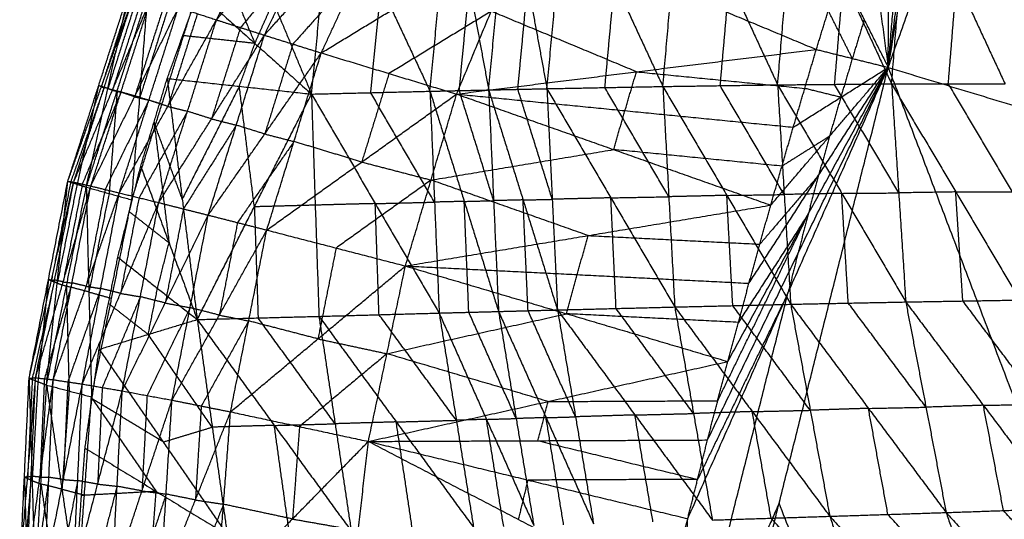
# Model space of a CAD drawing. Header units: millimetres. Extents: x -106 to 110, y -96 to 120.
# Tile 237 of 256: x -103.31 to -92.55, y 36.03 to 41.49. Entities that reach past the tile are written whole.
import ezdxf

# ---------------------------------------------------------------- set-up
doc = ezdxf.new("R2010")
doc.units = ezdxf.units.MM
doc.header["$MEASUREMENT"] = 0
doc.layers.add('Default', color=7, linetype='Continuous', true_color=0x000000)

msp = doc.modelspace()

# ---------------------------------------------------------------- linework, layer by layer
at = {"layer": 'Default'}
for points in [[(-93.823, 40.968, 12.017), (-92.17, 45.585, 12.017), (-90.518, 50.203, 12.017)], [(-93.823, 40.968, 12.017), (-93.378, 43.587, 12.221), (-92.934, 46.205, 12.424)], [(-93.823, 40.968, 12.017), (-93.527, 43.17, 12.221), (-93.231, 45.371, 12.424)], [(-93.823, 40.968, 12.017), (-93.672, 42.751, 12.221), (-93.521, 44.535, 12.424)], [(-93.823, 40.968, 12.017), (-93.813, 42.332, 12.221), (-93.804, 43.696, 12.424)], [(-101.162, 41.487, 12.966), (-100.699, 42.42, 13.035), (-100.237, 43.352, 13.105)], [(-101.162, 41.487, 12.966), (-100.454, 42.328, 13.191), (-99.747, 43.169, 13.416)], [(-100.638, 41.32, 13.34), (-100.192, 42.244, 13.378), (-99.747, 43.169, 13.416)], [(-97.551, 40.736, 7.712), (-97.444, 41.884, 8.102), (-97.338, 43.031, 8.493)], [(-97.338, 43.031, 8.493), (-96.812, 41.896, 7.771), (-96.285, 40.76, 7.05)], [(-96.285, 40.76, 7.05), (-96.184, 41.905, 7.439), (-96.083, 43.05, 7.829)], [(-96.083, 43.05, 7.829), (-95.557, 41.914, 7.128), (-95.031, 40.778, 6.427)], [(-95.031, 40.778, 6.427), (-94.934, 41.919, 6.813), (-94.837, 43.06, 7.199)], [(-94.837, 43.06, 7.199), (-94.312, 41.924, 6.522), (-93.786, 40.789, 5.845)], [(-93.786, 40.789, 5.845), (-93.694, 41.924, 6.226), (-93.602, 43.059, 6.608)], [(-93.602, 43.059, 6.608), (-93.074, 41.924, 5.957), (-92.546, 40.788, 5.306)], [(-100.638, 41.32, 13.34), (-99.902, 42.14, 13.489), (-99.165, 42.96, 13.638)], [(-100.124, 40.677, 9.142), (-100.01, 41.83, 9.53), (-99.895, 42.983, 9.919)], [(-100.017, 41.126, 13.616), (-99.591, 42.043, 13.627), (-99.165, 42.96, 13.638)], [(-99.895, 42.983, 9.919), (-99.362, 41.845, 9.165), (-98.829, 40.708, 8.41)], [(-98.829, 40.708, 8.41), (-98.719, 41.858, 8.801), (-98.609, 43.009, 9.192)], [(-98.609, 43.009, 9.192), (-98.399, 41.865, 8.624), (-98.188, 40.722, 8.056)], [(-98.188, 40.722, 8.056), (-98.08, 41.871, 8.447), (-97.972, 43.021, 8.838)], [(-97.972, 43.021, 8.838), (-97.761, 41.878, 8.275), (-97.551, 40.736, 7.712)], [(-94.079, 42.854, 12.424), (-93.951, 41.911, 12.221), (-93.823, 40.968, 12.017)], [(-100.959, 42.69, 10.381), (-100.542, 41.684, 9.761), (-100.124, 40.677, 9.142)], [(-100.017, 41.126, 13.616), (-98.899, 41.806, 13.667), (-97.782, 42.486, 13.719)], [(-98.538, 40.677, 13.765), (-98.16, 41.581, 13.742), (-97.782, 42.486, 13.719)], [(-98.538, 40.677, 13.765), (-98.16, 41.581, 13.742), (-97.782, 42.486, 13.719)], [(-97.782, 42.486, 13.719), (-96.195, 41.825, 13.072), (-94.608, 41.164, 12.424)], [(-101.159, 42.237, 10.293), (-100.951, 41.733, 9.983), (-100.742, 41.23, 9.673)], [(-100.192, 42.244, 13.378), (-100.546, 41.824, 13.266), (-100.9, 41.403, 13.153)], [(-99.591, 42.043, 13.627), (-99.959, 41.633, 13.552), (-100.327, 41.223, 13.478)], [(-94.608, 41.164, 12.424), (-94.477, 41.587, 12.424), (-94.347, 42.01, 12.424)], [(-94.608, 41.164, 12.424), (-94.477, 41.587, 12.424), (-94.347, 42.01, 12.424)], [(-94.347, 42.01, 12.424), (-94.085, 41.489, 12.221), (-93.823, 40.968, 12.017)], [(-98.509, 40.715, 8.233), (-98.454, 41.29, 8.429), (-98.399, 41.865, 8.624)], [(-97.869, 40.729, 7.884), (-97.815, 41.303, 8.079), (-97.761, 41.878, 8.275)], [(-96.918, 40.748, 7.381), (-96.865, 41.322, 7.576), (-96.812, 41.896, 7.771)], [(-95.658, 40.769, 6.738), (-95.607, 41.342, 6.933), (-95.557, 41.914, 7.128)], [(-94.408, 40.783, 6.136), (-94.36, 41.354, 6.329), (-94.312, 41.924, 6.522)], [(-93.166, 40.788, 5.576), (-93.12, 41.356, 5.766), (-93.074, 41.924, 5.957)], [(-102.786, 39.725, 11.096), (-102.449, 40.769, 11.145), (-102.112, 41.812, 11.195)], [(-102.786, 39.725, 11.096), (-102.42, 40.756, 11.353), (-102.053, 41.786, 11.61)], [(-102.722, 39.715, 11.521), (-102.388, 40.751, 11.565), (-102.053, 41.786, 11.61)], [(-102.584, 39.661, 10.452), (-102.348, 40.737, 10.823), (-102.112, 41.812, 11.195)], [(-102.584, 39.661, 10.452), (-102.247, 40.711, 10.507), (-101.911, 41.761, 10.562)], [(-102.083, 41.799, 11.402), (-102.251, 41.277, 11.377), (-102.42, 40.756, 11.353)], [(-102.012, 41.787, 10.878), (-102.18, 41.262, 10.851), (-102.348, 40.737, 10.823)], [(-101.964, 41.754, 11.837), (-102.132, 41.237, 11.815), (-102.299, 40.719, 11.793)], [(-102.087, 39.522, 10.071), (-101.999, 40.641, 10.317), (-101.911, 41.761, 10.562)], [(-101.7, 40.847, 10.106), (-101.53, 41.315, 10.155), (-101.36, 41.783, 10.204)], [(-101.36, 41.783, 10.204), (-100.742, 41.23, 9.673), (-100.124, 40.677, 9.142)], [(-99.477, 40.692, 8.776), (-99.419, 41.269, 8.97), (-99.362, 41.845, 9.165)], [(-102.722, 39.715, 11.521), (-102.299, 40.719, 11.793), (-101.876, 41.723, 12.065)], [(-102.535, 39.673, 11.989), (-102.205, 40.698, 12.027), (-101.876, 41.723, 12.065)], [(-101.726, 41.672, 12.297), (-101.891, 41.16, 12.278), (-102.056, 40.647, 12.259)], [(-101.668, 41.689, 10.371), (-101.833, 41.165, 10.344), (-101.999, 40.641, 10.317)], [(-100.742, 41.23, 9.673), (-100.642, 41.457, 9.717), (-100.542, 41.684, 9.761)], [(-102.535, 39.673, 11.989), (-102.056, 40.647, 12.259), (-101.577, 41.622, 12.529)], [(-102.224, 39.598, 12.468), (-101.9, 40.61, 12.498), (-101.577, 41.622, 12.529)], [(-102.087, 39.522, 10.071), (-101.756, 40.569, 10.126), (-101.425, 41.617, 10.181)], [(-101.37, 41.555, 12.748), (-101.531, 41.048, 12.732), (-101.693, 40.542, 12.717)], [(-101.577, 41.622, 12.529), (-101.37, 41.555, 12.748), (-101.162, 41.487, 12.966)], [(-98.16, 41.581, 13.742), (-98.719, 41.241, 13.716), (-99.277, 40.901, 13.691)], [(-96.573, 40.92, 13.095), (-97.366, 41.251, 13.418), (-98.16, 41.581, 13.742)], [(-94.215, 41.066, 12.221), (-94.346, 41.326, 12.322), (-94.477, 41.587, 12.424)], [(-102.224, 39.598, 12.468), (-101.693, 40.542, 12.717), (-101.162, 41.487, 12.966)], [(-101.793, 39.492, 12.921), (-101.478, 40.489, 12.944), (-101.162, 41.487, 12.966)], [(-101.162, 41.487, 12.966), (-100.9, 41.403, 13.153), (-100.638, 41.32, 13.34)], [(-94.085, 41.489, 12.221), (-94.15, 41.277, 12.221), (-94.215, 41.066, 12.221)], [(-101.793, 39.492, 12.921), (-101.216, 40.406, 13.131), (-100.638, 41.32, 13.34)], [(-100.742, 41.23, 9.673), (-101.136, 41.273, 9.914), (-101.53, 41.315, 10.155)], [(-101.252, 39.355, 13.31), (-100.945, 40.338, 13.325), (-100.638, 41.32, 13.34)], [(-100.9, 41.403, 13.153), (-101.058, 40.905, 13.142), (-101.216, 40.406, 13.131)], [(-100.638, 41.32, 13.34), (-100.327, 41.223, 13.478), (-100.017, 41.126, 13.616)], [(-100.912, 40.762, 9.624), (-100.827, 40.996, 9.648), (-100.742, 41.23, 9.673)], [(-100.327, 41.223, 13.478), (-100.481, 40.732, 13.471), (-100.634, 40.241, 13.463)], [(-101.252, 39.355, 13.31), (-100.634, 40.241, 13.463), (-100.017, 41.126, 13.616)], [(-100.612, 39.192, 13.6), (-100.315, 40.159, 13.608), (-100.017, 41.126, 13.616)], [(-100.017, 41.126, 13.616), (-99.277, 40.901, 13.691), (-98.538, 40.677, 13.765)], [(-98.538, 40.677, 13.765), (-96.573, 40.92, 13.095), (-94.608, 41.164, 12.424)], [(-94.86, 40.315, 12.424), (-94.734, 40.739, 12.424), (-94.608, 41.164, 12.424)], [(-94.86, 40.315, 12.424), (-94.734, 40.739, 12.424), (-94.608, 41.164, 12.424)], [(-94.608, 41.164, 12.424), (-94.215, 41.066, 12.221), (-93.823, 40.968, 12.017)], [(-94.215, 41.066, 12.221), (-94.278, 40.854, 12.221), (-94.341, 40.642, 12.221)], [(-99.277, 40.901, 13.691), (-99.426, 40.418, 13.687), (-99.575, 39.935, 13.683)], [(-96.699, 40.496, 13.095), (-96.636, 40.708, 13.095), (-96.573, 40.92, 13.095)], [(-96.573, 40.92, 13.095), (-95.653, 40.83, 12.759), (-94.734, 40.739, 12.424)], [(-96.206, 31.454, 12.017), (-95.014, 36.211, 12.017), (-93.823, 40.968, 12.017)], [(-96.013, 36.041, 12.424), (-94.918, 38.504, 12.221), (-93.823, 40.968, 12.017)], [(-95.797, 36.9, 12.424), (-94.81, 38.934, 12.221), (-93.823, 40.968, 12.017)], [(-95.575, 37.757, 12.424), (-94.699, 39.362, 12.221), (-93.823, 40.968, 12.017)], [(-95.344, 38.611, 12.424), (-94.583, 39.79, 12.221), (-93.823, 40.968, 12.017)], [(-95.106, 39.464, 12.424), (-94.464, 40.216, 12.221), (-93.823, 40.968, 12.017)], [(-94.86, 40.315, 12.424), (-94.341, 40.642, 12.221), (-93.823, 40.968, 12.017)], [(-93.823, 40.968, 12.017), (-91.767, 35.565, 10.567), (-89.711, 30.162, 9.117)], [(-93.823, 40.968, 12.017), (-90.654, 40.007, 10.567), (-87.486, 39.046, 9.117)], [(-101.989, 39.89, 10.071), (-101.844, 40.369, 10.088), (-101.7, 40.847, 10.106)], [(-101.7, 40.847, 10.106), (-101.536, 39.531, 9.82), (-101.372, 38.215, 9.534)], [(-101.7, 40.847, 10.106), (-100.912, 40.762, 9.624), (-100.124, 40.677, 9.142)], [(-96.285, 40.76, 7.05), (-95.658, 40.769, 6.738), (-95.031, 40.778, 6.427)], [(-95.031, 40.778, 6.427), (-94.408, 40.783, 6.136), (-93.786, 40.789, 5.845)], [(-95.031, 40.778, 6.427), (-94.959, 39.58, 6.245), (-94.888, 38.382, 6.064)], [(-95.031, 40.778, 6.427), (-94.331, 39.593, 5.96), (-93.631, 38.407, 5.493)], [(-93.708, 39.598, 5.669), (-94.058, 40.191, 5.902), (-94.408, 40.783, 6.136)], [(-93.786, 40.789, 5.845), (-93.708, 39.598, 5.669), (-93.631, 38.407, 5.493)], [(-93.786, 40.789, 5.845), (-93.166, 40.788, 5.576), (-92.546, 40.788, 5.306)], [(-93.786, 40.789, 5.845), (-93.085, 39.608, 5.406), (-92.384, 38.428, 4.967)], [(-92.465, 39.608, 5.137), (-92.815, 40.198, 5.356), (-93.166, 40.788, 5.576)], [(-102.388, 40.751, 11.565), (-102.571, 40.235, 11.437), (-102.754, 39.72, 11.308)], [(-102.449, 40.769, 11.145), (-102.567, 40.231, 10.96), (-102.685, 39.693, 10.774)], [(-102.205, 40.698, 12.027), (-102.417, 40.196, 11.891), (-102.628, 39.694, 11.755)], [(-102.348, 40.737, 10.823), (-102.399, 40.753, 10.984), (-102.449, 40.769, 11.145)], [(-102.42, 40.756, 11.353), (-102.434, 40.762, 11.249), (-102.449, 40.769, 11.145)], [(-102.42, 40.756, 11.353), (-102.404, 40.753, 11.459), (-102.388, 40.751, 11.565)], [(-102.299, 40.719, 11.793), (-102.343, 40.735, 11.679), (-102.388, 40.751, 11.565)], [(-102.348, 40.737, 10.823), (-102.298, 40.724, 10.665), (-102.247, 40.711, 10.507)], [(-102.247, 40.711, 10.507), (-102.291, 40.151, 10.384), (-102.335, 39.591, 10.262)], [(-102.299, 40.719, 11.793), (-102.252, 40.708, 11.91), (-102.205, 40.698, 12.027)], [(-101.999, 40.641, 10.317), (-102.123, 40.676, 10.412), (-102.247, 40.711, 10.507)], [(-102.056, 40.647, 12.259), (-102.131, 40.673, 12.143), (-102.205, 40.698, 12.027)], [(-100.912, 40.762, 9.624), (-101.224, 40.147, 9.722), (-101.536, 39.531, 9.82)], [(-101.372, 38.215, 9.534), (-100.748, 39.446, 9.338), (-100.124, 40.677, 9.142)], [(-100.748, 39.446, 9.338), (-100.83, 40.104, 9.481), (-100.912, 40.762, 9.624)], [(-100.612, 39.192, 13.6), (-99.575, 39.935, 13.683), (-98.538, 40.677, 13.765)], [(-100.124, 40.677, 9.142), (-99.477, 40.692, 8.776), (-98.829, 40.708, 8.41)], [(-100.124, 40.677, 9.142), (-100.083, 39.464, 8.955), (-100.042, 38.25, 8.768)], [(-100.124, 40.677, 9.142), (-99.427, 39.481, 8.587), (-98.729, 38.286, 8.033)], [(-98.779, 39.497, 8.221), (-99.128, 40.095, 8.499), (-99.477, 40.692, 8.776)], [(-99.097, 38.8, 13.768), (-98.817, 39.738, 13.767), (-98.538, 40.677, 13.765)], [(-99.097, 38.8, 13.768), (-98.817, 39.738, 13.767), (-98.538, 40.677, 13.765)], [(-98.829, 40.708, 8.41), (-98.509, 40.715, 8.233), (-98.188, 40.722, 8.056)], [(-98.829, 40.708, 8.41), (-98.779, 39.497, 8.221), (-98.729, 38.286, 8.033)], [(-98.829, 40.708, 8.41), (-98.455, 39.505, 8.045), (-98.08, 38.303, 7.679)], [(-98.538, 40.677, 13.765), (-96.822, 40.071, 13.095), (-95.106, 39.464, 12.424)], [(-98.538, 40.677, 13.765), (-96.699, 40.496, 13.095), (-94.86, 40.315, 12.424)], [(-98.134, 39.513, 7.868), (-98.321, 40.114, 8.05), (-98.509, 40.715, 8.233)], [(-98.188, 40.722, 8.056), (-97.869, 40.729, 7.884), (-97.551, 40.736, 7.712)], [(-98.188, 40.722, 8.056), (-98.134, 39.513, 7.868), (-98.08, 38.303, 7.679)], [(-98.188, 40.722, 8.056), (-97.812, 39.521, 7.696), (-97.436, 38.32, 7.336)], [(-97.493, 39.528, 7.524), (-97.681, 40.128, 7.704), (-97.869, 40.729, 7.884)], [(-97.551, 40.736, 7.712), (-96.918, 40.748, 7.381), (-96.285, 40.76, 7.05)], [(-97.551, 40.736, 7.712), (-97.493, 39.528, 7.524), (-97.436, 38.32, 7.336)], [(-97.551, 40.736, 7.712), (-96.853, 39.544, 7.195), (-96.155, 38.352, 6.679)], [(-96.22, 39.556, 6.864), (-96.569, 40.152, 7.123), (-96.918, 40.748, 7.381)], [(-96.285, 40.76, 7.05), (-96.22, 39.556, 6.864), (-96.155, 38.352, 6.679)], [(-96.285, 40.76, 7.05), (-95.586, 39.571, 6.557), (-94.888, 38.382, 6.064)], [(-94.959, 39.58, 6.245), (-95.309, 40.174, 6.492), (-95.658, 40.769, 6.738)], [(-94.341, 40.642, 12.221), (-94.538, 40.69, 12.322), (-94.734, 40.739, 12.424)], [(-101.9, 40.61, 12.498), (-102.14, 40.123, 12.364), (-102.379, 39.635, 12.229)], [(-102.056, 40.647, 12.259), (-101.978, 40.629, 12.379), (-101.9, 40.61, 12.498)], [(-101.999, 40.641, 10.317), (-101.877, 40.605, 10.221), (-101.756, 40.569, 10.126)], [(-101.693, 40.542, 12.717), (-101.797, 40.576, 12.608), (-101.9, 40.61, 12.498)], [(-94.341, 40.642, 12.221), (-94.403, 40.429, 12.221), (-94.464, 40.216, 12.221)], [(-101.478, 40.489, 12.944), (-101.743, 40.017, 12.819), (-102.008, 39.545, 12.695)], [(-101.693, 40.542, 12.717), (-101.585, 40.516, 12.83), (-101.478, 40.489, 12.944)], [(-101.216, 40.406, 13.131), (-101.347, 40.447, 13.037), (-101.478, 40.489, 12.944)], [(-96.822, 40.071, 13.095), (-96.761, 40.283, 13.095), (-96.699, 40.496, 13.095)], [(-101.844, 40.369, 10.088), (-101.762, 39.71, 9.945), (-101.68, 39.052, 9.803)], [(-101.536, 39.531, 9.82), (-101.69, 39.95, 9.954), (-101.844, 40.369, 10.088)], [(-101.216, 40.406, 13.131), (-101.08, 40.372, 13.228), (-100.945, 40.338, 13.325)], [(-100.945, 40.338, 13.325), (-101.234, 39.881, 13.221), (-101.523, 39.423, 13.116)], [(-100.634, 40.241, 13.463), (-100.79, 40.289, 13.394), (-100.945, 40.338, 13.325)], [(-100.634, 40.241, 13.463), (-100.474, 40.2, 13.536), (-100.315, 40.159, 13.608)], [(-95.106, 39.464, 12.424), (-94.983, 39.89, 12.424), (-94.86, 40.315, 12.424)], [(-95.106, 39.464, 12.424), (-94.983, 39.89, 12.424), (-94.86, 40.315, 12.424)], [(-100.315, 40.159, 13.608), (-100.623, 39.716, 13.532), (-100.932, 39.274, 13.455)], [(-99.575, 39.935, 13.683), (-99.945, 40.047, 13.645), (-100.315, 40.159, 13.608)], [(-94.464, 40.216, 12.221), (-94.724, 40.053, 12.322), (-94.983, 39.89, 12.424)], [(-94.464, 40.216, 12.221), (-94.524, 40.003, 12.221), (-94.583, 39.79, 12.221)], [(-98.817, 39.738, 13.767), (-97.82, 39.905, 13.431), (-96.822, 40.071, 13.095)], [(-94.983, 39.89, 12.424), (-95.903, 39.98, 12.759), (-96.822, 40.071, 13.095)], [(-99.575, 39.935, 13.683), (-99.196, 39.837, 13.725), (-98.817, 39.738, 13.767)], [(-102.239, 38.895, 10.087), (-102.114, 39.392, 10.079), (-101.989, 39.89, 10.071)], [(-101.989, 39.89, 10.071), (-101.68, 39.052, 9.803), (-101.372, 38.215, 9.534)], [(-103.209, 37.574, 11.198), (-102.998, 38.65, 11.147), (-102.786, 39.725, 11.096)], [(-103.209, 37.574, 11.198), (-102.965, 38.644, 11.36), (-102.722, 39.715, 11.521)], [(-103.138, 37.579, 11.606), (-102.93, 38.647, 11.563), (-102.722, 39.715, 11.521)], [(-103.018, 37.5, 10.58), (-102.902, 38.612, 10.838), (-102.786, 39.725, 11.096)], [(-102.754, 39.72, 11.308), (-102.86, 39.182, 11.334), (-102.965, 38.644, 11.36)], [(-102.786, 39.725, 11.096), (-102.754, 39.72, 11.308), (-102.722, 39.715, 11.521)], [(-102.786, 39.725, 11.096), (-102.685, 39.693, 10.774), (-102.584, 39.661, 10.452)], [(-102.722, 39.715, 11.521), (-102.628, 39.694, 11.755), (-102.535, 39.673, 11.989)], [(-98.817, 39.738, 13.767), (-99.336, 39.367, 13.725), (-99.855, 38.996, 13.684)], [(-97.101, 39.132, 13.096), (-97.959, 39.435, 13.432), (-98.817, 39.738, 13.767)], [(-94.583, 39.79, 12.221), (-94.904, 39.414, 12.322), (-95.225, 39.038, 12.424)], [(-94.583, 39.79, 12.221), (-94.641, 39.576, 12.221), (-94.699, 39.362, 12.221)], [(-103.138, 37.579, 11.606), (-102.837, 38.626, 11.797), (-102.535, 39.673, 11.989)], [(-103.018, 37.5, 10.58), (-102.801, 38.58, 10.516), (-102.584, 39.661, 10.452)], [(-102.945, 37.558, 12.054), (-102.74, 38.615, 12.021), (-102.535, 39.673, 11.989)], [(-102.945, 37.558, 12.054), (-102.584, 38.578, 12.261), (-102.224, 39.598, 12.468)], [(-102.685, 39.693, 10.774), (-102.793, 39.153, 10.806), (-102.902, 38.612, 10.838)], [(-102.628, 39.694, 11.755), (-102.732, 39.16, 11.776), (-102.837, 38.626, 11.797)], [(-102.628, 37.511, 12.512), (-102.426, 38.554, 12.49), (-102.224, 39.598, 12.468)], [(-102.584, 39.661, 10.452), (-102.556, 38.516, 10.333), (-102.527, 37.371, 10.214)], [(-102.584, 39.661, 10.452), (-102.335, 39.591, 10.262), (-102.087, 39.522, 10.071)], [(-102.379, 39.635, 12.229), (-102.482, 39.107, 12.245), (-102.584, 38.578, 12.261)], [(-102.335, 39.591, 10.262), (-102.446, 39.054, 10.297), (-102.556, 38.516, 10.333)], [(-102.535, 39.673, 11.989), (-102.379, 39.635, 12.229), (-102.224, 39.598, 12.468)], [(-102.224, 39.598, 12.468), (-102.008, 39.545, 12.695), (-101.793, 39.492, 12.921)], [(-94.331, 39.593, 5.96), (-94.645, 39.586, 6.103), (-94.959, 39.58, 6.245)], [(-94.331, 39.593, 5.96), (-94.02, 39.595, 5.814), (-93.708, 39.598, 5.669)], [(-94.259, 38.395, 5.778), (-94.295, 38.994, 5.869), (-94.331, 39.593, 5.96)], [(-93.085, 39.608, 5.406), (-93.396, 39.603, 5.537), (-93.708, 39.598, 5.669)], [(-93.007, 38.418, 5.23), (-93.046, 39.013, 5.318), (-93.085, 39.608, 5.406)], [(-93.085, 39.608, 5.406), (-92.775, 39.608, 5.271), (-92.465, 39.608, 5.137)], [(-102.628, 37.511, 12.512), (-102.21, 38.501, 12.716), (-101.793, 39.492, 12.921)], [(-102.527, 37.371, 10.214), (-102.307, 38.446, 10.143), (-102.087, 39.522, 10.071)], [(-102.008, 39.545, 12.695), (-102.109, 39.023, 12.706), (-102.21, 38.501, 12.716)], [(-102.192, 37.436, 12.944), (-101.993, 38.464, 12.933), (-101.793, 39.492, 12.921)], [(-101.793, 39.492, 12.921), (-101.523, 39.423, 13.116), (-101.252, 39.355, 13.31)], [(-99.427, 39.481, 8.587), (-99.755, 39.473, 8.771), (-100.083, 39.464, 8.955)], [(-99.427, 39.481, 8.587), (-99.103, 39.489, 8.404), (-98.779, 39.497, 8.221)], [(-99.386, 38.268, 8.401), (-99.406, 38.875, 8.494), (-99.427, 39.481, 8.587)], [(-98.455, 39.505, 8.045), (-98.617, 39.501, 8.133), (-98.779, 39.497, 8.221)], [(-98.455, 39.505, 8.045), (-98.294, 39.509, 7.956), (-98.134, 39.513, 7.868)], [(-98.405, 38.295, 7.856), (-98.43, 38.9, 7.95), (-98.455, 39.505, 8.045)], [(-97.812, 39.521, 7.696), (-97.973, 39.517, 7.782), (-98.134, 39.513, 7.868)], [(-97.812, 39.521, 7.696), (-97.653, 39.524, 7.61), (-97.493, 39.528, 7.524)], [(-97.758, 38.312, 7.507), (-97.785, 38.916, 7.602), (-97.812, 39.521, 7.696)], [(-96.853, 39.544, 7.195), (-97.173, 39.536, 7.359), (-97.493, 39.528, 7.524)], [(-96.853, 39.544, 7.195), (-96.537, 39.55, 7.03), (-96.22, 39.556, 6.864)], [(-96.796, 38.336, 7.007), (-96.824, 38.94, 7.101), (-96.853, 39.544, 7.195)], [(-95.586, 39.571, 6.557), (-95.903, 39.563, 6.711), (-96.22, 39.556, 6.864)], [(-95.586, 39.571, 6.557), (-95.273, 39.575, 6.401), (-94.959, 39.58, 6.245)], [(-95.521, 38.367, 6.371), (-95.554, 38.969, 6.464), (-95.586, 39.571, 6.557)], [(-101.68, 39.052, 9.803), (-101.897, 39.222, 9.941), (-102.114, 39.392, 10.079)], [(-101.523, 39.423, 13.116), (-101.622, 38.91, 13.122), (-101.722, 38.396, 13.127)], [(-100.083, 39.464, 8.955), (-100.416, 39.455, 9.146), (-100.748, 39.446, 9.338)], [(-100.748, 39.446, 9.338), (-100.727, 38.839, 9.245), (-100.707, 38.233, 9.151)], [(-99.097, 38.8, 13.768), (-97.101, 39.132, 13.096), (-95.106, 39.464, 12.424)], [(-95.344, 38.611, 12.424), (-95.225, 39.038, 12.424), (-95.106, 39.464, 12.424)], [(-95.344, 38.611, 12.424), (-95.225, 39.038, 12.424), (-95.106, 39.464, 12.424)], [(-102.192, 37.436, 12.944), (-101.722, 38.396, 13.127), (-101.252, 39.355, 13.31)], [(-101.648, 37.335, 13.315), (-101.45, 38.345, 13.313), (-101.252, 39.355, 13.31)], [(-101.252, 39.355, 13.31), (-100.932, 39.274, 13.455), (-100.612, 39.192, 13.6)], [(-100.932, 39.274, 13.455), (-101.031, 38.769, 13.456), (-101.13, 38.263, 13.458)], [(-95.686, 37.328, 12.424), (-95.192, 38.345, 12.322), (-94.699, 39.362, 12.221)], [(-94.699, 39.362, 12.221), (-95.079, 38.773, 12.322), (-95.459, 38.184, 12.424)], [(-94.699, 39.362, 12.221), (-94.754, 39.148, 12.221), (-94.81, 38.934, 12.221)], [(-101.648, 37.335, 13.315), (-101.13, 38.263, 13.458), (-100.612, 39.192, 13.6)], [(-101.008, 37.207, 13.589), (-100.81, 38.2, 13.595), (-100.612, 39.192, 13.6)], [(-100.612, 39.192, 13.6), (-99.855, 38.996, 13.684), (-99.097, 38.8, 13.768)], [(-101.806, 38.555, 9.811), (-101.743, 38.804, 9.807), (-101.68, 39.052, 9.803)], [(-97.22, 38.706, 13.096), (-97.161, 38.919, 13.096), (-97.101, 39.132, 13.096)], [(-97.101, 39.132, 13.096), (-96.163, 39.085, 12.76), (-95.225, 39.038, 12.424)], [(-99.855, 38.996, 13.684), (-99.954, 38.5, 13.681), (-100.053, 38.004, 13.679)], [(-102.444, 37.89, 10.155), (-102.342, 38.392, 10.121), (-102.239, 38.895, 10.087)], [(-102.239, 38.895, 10.087), (-101.806, 38.555, 9.811), (-101.372, 38.215, 9.534)], [(-94.81, 38.934, 12.221), (-94.864, 38.719, 12.221), (-94.918, 38.504, 12.221)], [(-101.008, 37.207, 13.589), (-100.053, 38.004, 13.679), (-99.097, 38.8, 13.768)], [(-99.502, 36.884, 13.741), (-99.299, 37.842, 13.755), (-99.097, 38.8, 13.768)], [(-99.502, 36.884, 13.741), (-99.299, 37.842, 13.755), (-99.097, 38.8, 13.768)], [(-99.097, 38.8, 13.768), (-97.336, 38.278, 13.096), (-95.575, 37.757, 12.424)], [(-99.097, 38.8, 13.768), (-97.22, 38.706, 13.096), (-95.344, 38.611, 12.424)], [(-102.93, 38.647, 11.563), (-103.052, 38.111, 11.483), (-103.174, 37.576, 11.402)], [(-102.998, 38.65, 11.147), (-103.055, 38.093, 11.018), (-103.113, 37.537, 10.889)], [(-102.902, 38.612, 10.838), (-102.95, 38.631, 10.992), (-102.998, 38.65, 11.147)], [(-102.965, 38.644, 11.36), (-102.981, 38.647, 11.253), (-102.998, 38.65, 11.147)], [(-102.965, 38.644, 11.36), (-102.948, 38.646, 11.461), (-102.93, 38.647, 11.563)], [(-102.837, 38.626, 11.797), (-102.883, 38.636, 11.68), (-102.93, 38.647, 11.563)], [(-102.837, 38.626, 11.797), (-102.788, 38.62, 11.909), (-102.74, 38.615, 12.021)], [(-97.336, 38.278, 13.096), (-97.278, 38.492, 13.096), (-97.22, 38.706, 13.096)], [(-102.74, 38.615, 12.021), (-102.891, 38.092, 11.926), (-103.042, 37.568, 11.83)], [(-102.902, 38.612, 10.838), (-102.851, 38.596, 10.677), (-102.801, 38.58, 10.516)], [(-102.801, 38.58, 10.516), (-102.787, 38.008, 10.457), (-102.772, 37.435, 10.397)], [(-102.556, 38.516, 10.333), (-102.678, 38.548, 10.425), (-102.801, 38.58, 10.516)], [(-102.426, 38.554, 12.49), (-102.606, 38.044, 12.386), (-102.786, 37.534, 12.283)], [(-102.584, 38.578, 12.261), (-102.662, 38.597, 12.141), (-102.74, 38.615, 12.021)], [(-102.584, 38.578, 12.261), (-102.505, 38.566, 12.375), (-102.426, 38.554, 12.49)], [(-102.556, 38.516, 10.333), (-102.431, 38.481, 10.238), (-102.307, 38.446, 10.143)], [(-102.21, 38.501, 12.716), (-102.318, 38.528, 12.603), (-102.426, 38.554, 12.49)], [(-101.908, 38.053, 9.844), (-101.857, 38.304, 9.828), (-101.806, 38.555, 9.811)], [(-95.575, 37.757, 12.424), (-95.459, 38.184, 12.424), (-95.344, 38.611, 12.424)], [(-95.575, 37.757, 12.424), (-95.459, 38.184, 12.424), (-95.344, 38.611, 12.424)], [(-101.993, 38.464, 12.933), (-102.201, 37.969, 12.83), (-102.41, 37.473, 12.728)], [(-102.21, 38.501, 12.716), (-102.102, 38.482, 12.825), (-101.993, 38.464, 12.933)], [(-101.722, 38.396, 13.127), (-101.857, 38.43, 13.03), (-101.993, 38.464, 12.933)], [(-96.109, 33.747, 12.221), (-95.514, 36.126, 12.221), (-94.918, 38.504, 12.221)], [(-94.918, 38.504, 12.221), (-95.411, 37.487, 12.322), (-95.905, 36.47, 12.424)], [(-94.888, 38.382, 6.064), (-94.259, 38.395, 5.778), (-93.631, 38.407, 5.493)], [(-93.631, 38.407, 5.493), (-93.007, 38.418, 5.23), (-92.384, 38.428, 4.967)], [(-93.631, 38.407, 5.493), (-93.41, 37.258, 5.516), (-93.19, 36.108, 5.539)], [(-93.631, 38.407, 5.493), (-92.783, 37.279, 5.259), (-91.936, 36.151, 5.026)], [(-92.16, 37.289, 4.997), (-92.583, 37.853, 5.113), (-93.007, 38.418, 5.23)], [(-102.342, 38.392, 10.121), (-102.125, 38.222, 9.983), (-101.908, 38.053, 9.844)], [(-101.45, 38.345, 13.313), (-101.685, 37.865, 13.221), (-101.92, 37.385, 13.13)], [(-101.722, 38.396, 13.127), (-101.586, 38.37, 13.22), (-101.45, 38.345, 13.313)], [(-101.13, 38.263, 13.458), (-101.29, 38.304, 13.385), (-101.45, 38.345, 13.313)], [(-98.729, 38.286, 8.033), (-98.405, 38.295, 7.856), (-98.08, 38.303, 7.679)], [(-98.08, 38.303, 7.679), (-97.758, 38.312, 7.507), (-97.436, 38.32, 7.336)], [(-98.08, 38.303, 7.679), (-97.888, 37.134, 7.686), (-97.695, 35.965, 7.694)], [(-98.08, 38.303, 7.679), (-97.561, 37.144, 7.516), (-97.042, 35.985, 7.353)], [(-97.239, 37.153, 7.344), (-97.499, 37.732, 7.426), (-97.758, 38.312, 7.507)], [(-97.436, 38.32, 7.336), (-96.796, 38.336, 7.007), (-96.155, 38.352, 6.679)], [(-97.436, 38.32, 7.336), (-97.239, 37.153, 7.344), (-97.042, 35.985, 7.353)], [(-97.436, 38.32, 7.336), (-96.59, 37.173, 7.02), (-95.744, 36.026, 6.704)], [(-95.95, 37.189, 6.691), (-96.373, 37.763, 6.849), (-96.796, 38.336, 7.007)], [(-96.155, 38.352, 6.679), (-95.521, 38.367, 6.371), (-94.888, 38.382, 6.064)], [(-96.155, 38.352, 6.679), (-95.95, 37.189, 6.691), (-95.744, 36.026, 6.704)], [(-96.155, 38.352, 6.679), (-95.308, 37.21, 6.389), (-94.461, 36.067, 6.099)], [(-94.674, 37.224, 6.082), (-95.098, 37.796, 6.227), (-95.521, 38.367, 6.371)], [(-94.888, 38.382, 6.064), (-94.674, 37.224, 6.082), (-94.461, 36.067, 6.099)], [(-94.888, 38.382, 6.064), (-94.039, 37.245, 5.802), (-93.19, 36.108, 5.539)], [(-93.41, 37.258, 5.516), (-93.835, 37.826, 5.647), (-94.259, 38.395, 5.778)], [(-102.444, 37.89, 10.155), (-101.908, 38.053, 9.844), (-101.372, 38.215, 9.534)], [(-101.372, 38.215, 9.534), (-100.707, 38.233, 9.151), (-100.042, 38.25, 8.768)], [(-101.372, 38.215, 9.534), (-101.208, 37.04, 9.546), (-101.044, 35.865, 9.558)], [(-101.372, 38.215, 9.534), (-100.53, 37.059, 9.159), (-99.689, 35.904, 8.784)], [(-100.81, 38.2, 13.595), (-101.069, 37.735, 13.523), (-101.328, 37.271, 13.452)], [(-101.13, 38.263, 13.458), (-100.97, 38.232, 13.526), (-100.81, 38.2, 13.595)], [(-100.053, 38.004, 13.679), (-100.431, 38.102, 13.637), (-100.81, 38.2, 13.595)], [(-99.866, 37.077, 8.776), (-100.286, 37.655, 8.964), (-100.707, 38.233, 9.151)], [(-100.042, 38.25, 8.768), (-99.386, 38.268, 8.401), (-98.729, 38.286, 8.033)], [(-100.042, 38.25, 8.768), (-99.866, 37.077, 8.776), (-99.689, 35.904, 8.784)], [(-100.042, 38.25, 8.768), (-99.198, 37.097, 8.407), (-98.353, 35.944, 8.045)], [(-98.541, 37.115, 8.039), (-98.963, 37.692, 8.22), (-99.386, 38.268, 8.401)], [(-99.299, 37.842, 13.755), (-98.318, 38.06, 13.426), (-97.336, 38.278, 13.096)], [(-98.729, 38.286, 8.033), (-98.541, 37.115, 8.039), (-98.353, 35.944, 8.045)], [(-98.729, 38.286, 8.033), (-98.212, 37.125, 7.863), (-97.695, 35.965, 7.694)], [(-97.888, 37.134, 7.686), (-98.146, 37.714, 7.771), (-98.405, 38.295, 7.856)], [(-95.459, 38.184, 12.424), (-96.397, 38.231, 12.76), (-97.336, 38.278, 13.096)], [(-101.208, 37.04, 9.546), (-101.558, 37.546, 9.695), (-101.908, 38.053, 9.844)], [(-100.053, 38.004, 13.679), (-99.676, 37.923, 13.717), (-99.299, 37.842, 13.755)], [(-102.598, 36.812, 10.299), (-102.521, 37.351, 10.227), (-102.444, 37.89, 10.155)], [(-102.444, 37.89, 10.155), (-101.744, 36.878, 9.856), (-101.044, 35.865, 9.558)], [(-99.299, 37.842, 13.755), (-99.777, 37.444, 13.71), (-100.255, 37.046, 13.665)], [(-97.538, 37.32, 13.083), (-98.419, 37.581, 13.419), (-99.299, 37.842, 13.755)], [(-99.502, 36.884, 13.741), (-97.538, 37.32, 13.083), (-95.575, 37.757, 12.424)], [(-95.797, 36.9, 12.424), (-95.686, 37.328, 12.424), (-95.575, 37.757, 12.424)], [(-95.797, 36.9, 12.424), (-95.686, 37.328, 12.424), (-95.575, 37.757, 12.424)], [(-103.312, 35.414, 11.556), (-103.225, 36.497, 11.581), (-103.138, 37.579, 11.606)], [(-103.312, 35.414, 11.556), (-103.26, 36.494, 11.377), (-103.209, 37.574, 11.198)], [(-103.235, 35.429, 11.911), (-103.187, 36.504, 11.759), (-103.138, 37.579, 11.606)], [(-103.235, 35.429, 11.911), (-103.09, 36.494, 11.983), (-102.945, 37.558, 12.054)], [(-103.174, 37.576, 11.402), (-103.199, 37.036, 11.491), (-103.225, 36.497, 11.581)], [(-103.209, 37.574, 11.198), (-103.174, 37.576, 11.402), (-103.138, 37.579, 11.606)], [(-103.209, 37.574, 11.198), (-103.176, 36.456, 11.104), (-103.143, 35.339, 11.01)], [(-103.209, 37.574, 11.198), (-103.113, 37.537, 10.889), (-103.018, 37.5, 10.58)], [(-103.138, 37.579, 11.606), (-103.042, 37.568, 11.83), (-102.945, 37.558, 12.054)], [(-103.042, 37.568, 11.83), (-103.066, 37.031, 11.906), (-103.09, 36.494, 11.983)], [(-103.04, 35.426, 12.299), (-102.993, 36.492, 12.176), (-102.945, 37.558, 12.054)], [(-102.945, 37.558, 12.054), (-102.786, 37.534, 12.283), (-102.628, 37.511, 12.512)], [(-103.113, 37.537, 10.889), (-103.145, 36.997, 10.997), (-103.176, 36.456, 11.104)], [(-103.143, 35.339, 11.01), (-103.08, 36.419, 10.795), (-103.018, 37.5, 10.58)], [(-103.04, 35.426, 12.299), (-102.834, 36.468, 12.405), (-102.628, 37.511, 12.512)], [(-103.018, 37.5, 10.58), (-102.85, 36.363, 10.628), (-102.683, 35.227, 10.676)], [(-103.018, 37.5, 10.58), (-102.772, 37.435, 10.397), (-102.527, 37.371, 10.214)], [(-102.786, 37.534, 12.283), (-102.81, 37.001, 12.344), (-102.834, 36.468, 12.405)], [(-102.728, 35.401, 12.691), (-102.678, 36.456, 12.601), (-102.628, 37.511, 12.512)], [(-102.728, 35.401, 12.691), (-102.46, 36.418, 12.818), (-102.192, 37.436, 12.944)], [(-102.628, 37.511, 12.512), (-102.41, 37.473, 12.728), (-102.192, 37.436, 12.944)], [(-102.41, 37.473, 12.728), (-102.435, 36.946, 12.773), (-102.46, 36.418, 12.818)], [(-102.303, 35.353, 13.058), (-102.248, 36.395, 13.001), (-102.192, 37.436, 12.944)], [(-102.192, 37.436, 12.944), (-101.92, 37.385, 13.13), (-101.648, 37.335, 13.315)], [(-102.772, 37.435, 10.397), (-102.811, 36.899, 10.513), (-102.85, 36.363, 10.628)], [(-102.683, 35.227, 10.676), (-102.605, 36.299, 10.445), (-102.527, 37.371, 10.214)], [(-102.521, 37.351, 10.227), (-102.171, 36.845, 10.078), (-101.821, 36.338, 9.928)], [(-101.744, 36.878, 9.856), (-102.132, 37.114, 10.042), (-102.521, 37.351, 10.227)], [(-102.303, 35.353, 13.058), (-101.976, 36.344, 13.187), (-101.648, 37.335, 13.315)], [(-101.92, 37.385, 13.13), (-101.948, 36.865, 13.158), (-101.976, 36.344, 13.187)], [(-101.776, 35.283, 13.368), (-101.712, 36.309, 13.341), (-101.648, 37.335, 13.315)], [(-101.648, 37.335, 13.315), (-101.328, 37.271, 13.452), (-101.008, 37.207, 13.589)], [(-97.538, 37.32, 13.083), (-96.612, 37.324, 12.753), (-95.686, 37.328, 12.424)], [(-101.328, 37.271, 13.452), (-101.36, 36.758, 13.465), (-101.392, 36.245, 13.478)], [(-97.65, 36.892, 13.083), (-97.594, 37.106, 13.083), (-97.538, 37.32, 13.083)], [(-95.308, 37.21, 6.389), (-94.991, 37.217, 6.235), (-94.674, 37.224, 6.082)], [(-94.039, 37.245, 5.802), (-94.357, 37.235, 5.942), (-94.674, 37.224, 6.082)], [(-94.039, 37.245, 5.802), (-93.725, 37.251, 5.659), (-93.41, 37.258, 5.516)], [(-93.826, 36.087, 5.819), (-93.932, 36.666, 5.811), (-94.039, 37.245, 5.802)], [(-92.783, 37.279, 5.259), (-93.097, 37.268, 5.388), (-93.41, 37.258, 5.516)], [(-92.783, 37.279, 5.259), (-92.471, 37.284, 5.128), (-92.16, 37.289, 4.997)], [(-92.563, 36.129, 5.283), (-92.673, 36.704, 5.271), (-92.783, 37.279, 5.259)], [(-101.776, 35.283, 13.368), (-101.392, 36.245, 13.478), (-101.008, 37.207, 13.589)], [(-101.161, 35.19, 13.59), (-101.085, 36.198, 13.589), (-101.008, 37.207, 13.589)], [(-101.008, 37.207, 13.589), (-100.255, 37.046, 13.665), (-99.502, 36.884, 13.741)], [(-99.198, 37.097, 8.407), (-98.869, 37.106, 8.223), (-98.541, 37.115, 8.039)], [(-98.212, 37.125, 7.863), (-98.377, 37.12, 7.951), (-98.541, 37.115, 8.039)], [(-98.212, 37.125, 7.863), (-98.05, 37.13, 7.775), (-97.888, 37.134, 7.686)], [(-98.024, 35.955, 7.87), (-98.118, 36.54, 7.866), (-98.212, 37.125, 7.863)], [(-97.561, 37.144, 7.516), (-97.724, 37.139, 7.601), (-97.888, 37.134, 7.686)], [(-97.561, 37.144, 7.516), (-97.4, 37.148, 7.43), (-97.239, 37.153, 7.344)], [(-97.369, 35.975, 7.523), (-97.465, 36.56, 7.52), (-97.561, 37.144, 7.516)], [(-96.59, 37.173, 7.02), (-96.914, 37.163, 7.182), (-97.239, 37.153, 7.344)], [(-96.59, 37.173, 7.02), (-96.27, 37.181, 6.856), (-95.95, 37.189, 6.691)], [(-96.393, 36.006, 7.029), (-96.491, 36.589, 7.024), (-96.59, 37.173, 7.02)], [(-95.308, 37.21, 6.389), (-95.629, 37.199, 6.54), (-95.95, 37.189, 6.691)], [(-95.102, 36.046, 6.402), (-95.205, 36.628, 6.395), (-95.308, 37.21, 6.389)], [(-101.744, 36.878, 9.856), (-101.476, 36.959, 9.701), (-101.208, 37.04, 9.546)], [(-100.53, 37.059, 9.159), (-100.869, 37.05, 9.353), (-101.208, 37.04, 9.546)], [(-100.53, 37.059, 9.159), (-100.198, 37.068, 8.968), (-99.866, 37.077, 8.776)], [(-100.366, 35.884, 9.171), (-100.448, 36.472, 9.165), (-100.53, 37.059, 9.159)], [(-100.255, 37.046, 13.665), (-100.293, 36.541, 13.665), (-100.331, 36.037, 13.665)], [(-99.198, 37.097, 8.407), (-99.532, 37.087, 8.592), (-99.866, 37.077, 8.776)], [(-99.021, 35.924, 8.415), (-99.109, 36.511, 8.411), (-99.198, 37.097, 8.407)], [(-99.502, 36.884, 13.741), (-97.65, 36.892, 13.083), (-95.797, 36.9, 12.424)], [(-96.013, 36.041, 12.424), (-95.905, 36.47, 12.424), (-95.797, 36.9, 12.424)], [(-96.013, 36.041, 12.424), (-95.905, 36.47, 12.424), (-95.797, 36.9, 12.424)], [(-102.674, 35.777, 10.521), (-102.636, 36.294, 10.41), (-102.598, 36.812, 10.299)], [(-102.598, 36.812, 10.299), (-101.821, 36.338, 9.928), (-101.044, 35.865, 9.558)], [(-101.161, 35.19, 13.59), (-100.331, 36.037, 13.665), (-99.502, 36.884, 13.741)], [(-99.724, 34.937, 13.68), (-99.613, 35.91, 13.71), (-99.502, 36.884, 13.741)], [(-99.724, 34.937, 13.68), (-99.613, 35.91, 13.71), (-99.502, 36.884, 13.741)], [(-99.502, 36.884, 13.741), (-97.861, 36.032, 13.083), (-96.221, 35.18, 12.424)], [(-99.502, 36.884, 13.741), (-97.757, 36.462, 13.083), (-96.013, 36.041, 12.424)], [(-97.65, 36.892, 13.083), (-96.777, 36.681, 12.753), (-95.905, 36.47, 12.424)], [(-103.187, 36.504, 11.759), (-103.23, 35.963, 11.746), (-103.273, 35.422, 11.734)], [(-103.225, 36.497, 11.581), (-103.243, 36.495, 11.479), (-103.26, 36.494, 11.377)], [(-103.26, 36.494, 11.377), (-103.244, 35.935, 11.33), (-103.227, 35.377, 11.283)], [(-103.176, 36.456, 11.104), (-103.218, 36.475, 11.241), (-103.26, 36.494, 11.377)], [(-103.225, 36.497, 11.581), (-103.206, 36.5, 11.67), (-103.187, 36.504, 11.759)], [(-103.09, 36.494, 11.983), (-103.138, 36.499, 11.871), (-103.187, 36.504, 11.759)], [(-102.993, 36.492, 12.176), (-103.065, 35.96, 12.141), (-103.138, 35.428, 12.105)], [(-103.09, 36.494, 11.983), (-103.041, 36.493, 12.079), (-102.993, 36.492, 12.176)], [(-102.834, 36.468, 12.405), (-102.913, 36.48, 12.291), (-102.993, 36.492, 12.176)], [(-102.834, 36.468, 12.405), (-102.756, 36.462, 12.503), (-102.678, 36.456, 12.601)], [(-95.905, 36.47, 12.424), (-96.831, 36.466, 12.753), (-97.757, 36.462, 13.083)], [(-103.176, 36.456, 11.104), (-103.128, 36.438, 10.95), (-103.08, 36.419, 10.795)], [(-103.08, 36.419, 10.795), (-102.997, 35.851, 10.819), (-102.913, 35.283, 10.843)], [(-102.85, 36.363, 10.628), (-102.965, 36.391, 10.712), (-103.08, 36.419, 10.795)], [(-102.678, 36.456, 12.601), (-102.781, 35.934, 12.548), (-102.884, 35.413, 12.495)], [(-102.85, 36.363, 10.628), (-102.728, 36.331, 10.536), (-102.605, 36.299, 10.445)], [(-102.46, 36.418, 12.818), (-102.569, 36.437, 12.71), (-102.678, 36.456, 12.601)], [(-102.248, 36.395, 13.001), (-102.382, 35.886, 12.938), (-102.515, 35.377, 12.875)], [(-102.46, 36.418, 12.818), (-102.354, 36.407, 12.91), (-102.248, 36.395, 13.001)], [(-101.976, 36.344, 13.187), (-102.112, 36.369, 13.094), (-102.248, 36.395, 13.001)], [(-97.861, 36.032, 13.083), (-97.809, 36.247, 13.083), (-97.757, 36.462, 13.083)], [(-101.821, 36.338, 9.928), (-102.229, 36.316, 10.169), (-102.636, 36.294, 10.41)], [(-101.712, 36.309, 13.341), (-101.876, 35.814, 13.277), (-102.04, 35.318, 13.213)], [(-101.976, 36.344, 13.187), (-101.844, 36.326, 13.264), (-101.712, 36.309, 13.341)], [(-101.859, 35.821, 10.039), (-101.84, 36.08, 9.984), (-101.821, 36.338, 9.928)], [(-101.392, 36.245, 13.478), (-101.552, 36.277, 13.41), (-101.712, 36.309, 13.341)], [(-101.085, 36.198, 13.589), (-101.277, 35.717, 13.534), (-101.469, 35.236, 13.479)], [(-101.392, 36.245, 13.478), (-101.238, 36.222, 13.534), (-101.085, 36.198, 13.589)], [(-100.331, 36.037, 13.665), (-100.708, 36.118, 13.627), (-101.085, 36.198, 13.589)], [(-95.014, 36.211, 12.017), (-95.562, 34.979, 12.119), (-96.109, 33.747, 12.221)], [(-92.959, 30.808, 10.567), (-93.986, 33.509, 11.292), (-95.014, 36.211, 12.017)], [(-93.19, 36.108, 5.539), (-92.563, 36.129, 5.283), (-91.936, 36.151, 5.026)], [(-96.221, 35.18, 12.424), (-96.117, 35.61, 12.424), (-96.013, 36.041, 12.424)], [(-96.221, 35.18, 12.424), (-96.117, 35.61, 12.424), (-96.013, 36.041, 12.424)], [(-96.206, 31.454, 12.017), (-96.109, 33.747, 12.221), (-96.013, 36.041, 12.424)], [(-95.744, 36.026, 6.704), (-95.102, 36.046, 6.402), (-94.461, 36.067, 6.099)], [(-94.066, 34.892, 6.383), (-94.584, 35.469, 6.392), (-95.102, 36.046, 6.402)], [(-94.461, 36.067, 6.099), (-93.826, 36.087, 5.819), (-93.19, 36.108, 5.539)], [(-94.461, 36.067, 6.099), (-94.066, 34.892, 6.383), (-93.67, 33.718, 6.666)], [(-94.461, 36.067, 6.099), (-93.425, 34.921, 6.107), (-92.389, 33.776, 6.114)], [(-92.79, 34.942, 5.827), (-93.308, 35.515, 5.823), (-93.826, 36.087, 5.819)], [(-93.19, 36.108, 5.539), (-92.79, 34.942, 5.827), (-92.389, 33.776, 6.114)], [(-93.19, 36.108, 5.539), (-92.161, 34.974, 5.574), (-91.132, 33.84, 5.608)], [(-91.534, 34.995, 5.317), (-92.048, 35.562, 5.3), (-92.563, 36.129, 5.283)], [(-100.331, 36.037, 13.665), (-99.972, 35.974, 13.688), (-99.613, 35.91, 13.71)]]:
    msp.add_open_spline(points, degree=2, dxfattribs=at)

doc.saveas('drawing.dxf')
